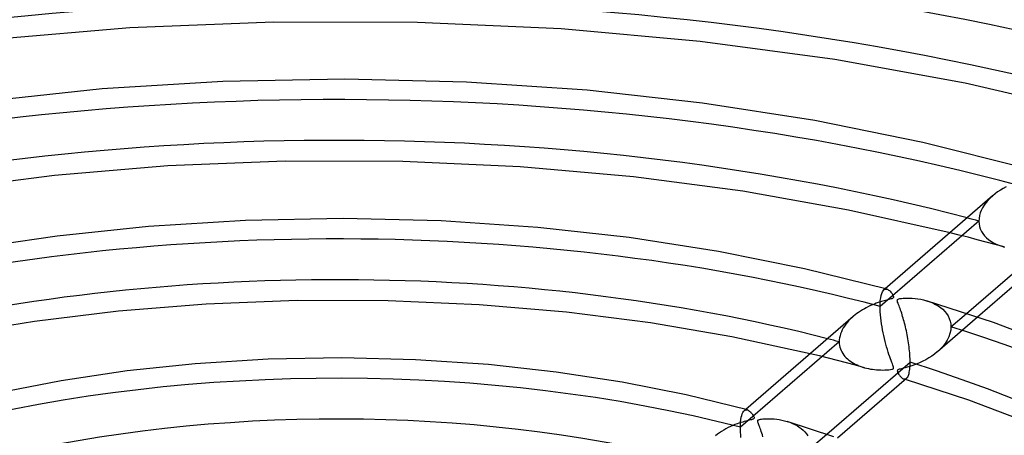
# Model space of a CAD drawing. Header units: millimetres. Extents: x -1077 to 1077, y -1167 to 1197.
# Tile 60 of 81: x -39 to 82, y 843 to 893. Entities that reach past the tile are written whole.
import ezdxf

# ---------------------------------------------------------------- set-up
doc = ezdxf.new("R2010")
doc.units = ezdxf.units.MM
doc.layers.add('HIDDEN', color=7, linetype='Continuous')
doc.layers.add('THICK', color=7, linetype='Continuous')

msp = doc.modelspace()

# ---------------------------------------------------------------- linework, layer by layer
at = {"layer": 'HIDDEN'}
for p, q in [((79.5, 871.27), (79.26, 870.98)), ((79.78, 871.56), (79.5, 871.27)), ((80.08, 871.83), (79.78, 871.56)), ((78.69, 870.06), (78.56, 869.74)), ((78.85, 870.38), (78.69, 870.06)), ((79.04, 870.68), (78.85, 870.38)), ((79.26, 870.98), (79.04, 870.68)), ((78.39, 868.75), (66.32, 858.3)), ((78.41, 869.08), (78.39, 868.75)), ((78.39, 868.75), (78.41, 868.42)), ((78.47, 869.42), (78.41, 869.08)), ((78.56, 869.74), (78.47, 869.42)), ((78.41, 868.42), (78.47, 868.1)), ((78.47, 868.1), (78.57, 867.79)), ((78.57, 867.79), (78.71, 867.49)), ((75.98, 867.04), (74.87, 867.32)), ((77.09, 866.76), (75.98, 867.04)), ((78.19, 866.47), (77.09, 866.76)), ((79.29, 866.18), (78.19, 866.47)), ((78.71, 867.49), (78.88, 867.21)), ((78.88, 867.21), (79.09, 866.95)), ((79.09, 866.95), (79.33, 866.71)), ((79.33, 866.71), (79.59, 866.49)), ((79.59, 866.49), (79.87, 866.28)), ((80.38, 865.88), (79.29, 866.18)), ((79.87, 866.28), (80.17, 866.1)), ((80.17, 866.1), (80.49, 865.94)), ((81.47, 865.58), (80.38, 865.88)), ((80.49, 865.94), (80.83, 865.79)), ((80.83, 865.79), (81.18, 865.67)), ((81.18, 865.67), (81.54, 865.56)), ((66.7, 860.22), (66.8, 860.33)), ((66.95, 860.47), (66.78, 860.32)), ((66.8, 860.33), (66.85, 860.37)), ((66.85, 860.37), (66.91, 860.4)), ((66.91, 860.4), (66.98, 860.42)), ((66.98, 860.42), (67.04, 860.42)), ((67.04, 860.42), (67.1, 860.42)), ((67.1, 860.42), (67.17, 860.41)), ((66.35, 859.05), (66.4, 859.37)), ((66.4, 859.37), (66.45, 859.65)), ((66.45, 859.65), (66.52, 859.89)), ((66.52, 859.89), (66.6, 860.08)), ((66.6, 860.08), (66.7, 860.22)), ((66.32, 858.3), (66.33, 858.7)), ((66.33, 857.97), (66.32, 858.3)), ((66.33, 858.7), (66.35, 859.05)), ((66.34, 857.63), (66.33, 857.97)), ((72, 859.01), (72.39, 858.88)), ((72.39, 858.88), (72.75, 858.73)), ((72.75, 858.73), (73.1, 858.56)), ((73.1, 858.56), (73.42, 858.38)), ((73.42, 858.38), (73.71, 858.17)), ((73.71, 858.17), (73.98, 857.95)), ((73.98, 857.95), (74.23, 857.7)), ((62.66, 856.73), (62.47, 856.53)), ((62.86, 856.92), (62.66, 856.73)), ((63.07, 857.1), (62.86, 856.92)), ((66.37, 857.27), (66.34, 857.63)), ((66.4, 856.9), (66.37, 857.27)), ((66.45, 856.53), (66.4, 856.9)), ((78.24, 857.01), (73.33, 852.76)), ((74.23, 857.7), (74.44, 857.43)), ((74.44, 857.43), (74.63, 857.14)), ((74.63, 857.14), (74.78, 856.83)), ((74.78, 856.83), (74.89, 856.5)), ((74.98, 855.8), (76.9, 857.46)), ((61.83, 855.67), (61.7, 855.44)), ((61.97, 855.9), (61.83, 855.67)), ((62.13, 856.12), (61.97, 855.9)), ((62.3, 856.33), (62.13, 856.12)), ((62.47, 856.53), (62.3, 856.33)), ((66.5, 856.17), (66.45, 856.53)), ((66.56, 855.8), (66.5, 856.17)), ((66.62, 855.44), (66.56, 855.8)), ((74.89, 856.5), (74.96, 856.16)), ((74.98, 855.8), (74.95, 855.39)), ((74.96, 856.16), (74.98, 855.8)), ((61.37, 854.48), (61.34, 854.23)), ((61.43, 854.72), (61.37, 854.48)), ((61.5, 854.96), (61.43, 854.72)), ((61.59, 855.21), (61.5, 854.96)), ((61.7, 855.44), (61.59, 855.21)), ((66.69, 855.09), (66.62, 855.44)), ((66.77, 854.73), (66.69, 855.09)), ((66.85, 854.38), (66.77, 854.73)), ((66.93, 854.03), (66.85, 854.38)), ((74.72, 854.57), (74.52, 854.17)), ((74.86, 854.98), (74.72, 854.57)), ((74.95, 855.39), (74.86, 854.98)), ((61.33, 853.98), (49.26, 843.53)), ((61.34, 854.23), (61.33, 853.98)), ((61.33, 853.98), (61.34, 853.76)), ((61.34, 853.76), (61.36, 853.54)), ((61.36, 853.54), (61.41, 853.33)), ((61.41, 853.33), (61.47, 853.13)), ((61.47, 853.13), (61.55, 852.93)), ((67.02, 853.69), (66.93, 854.03)), ((67.12, 853.35), (67.02, 853.69)), ((67.22, 853.02), (67.12, 853.35)), ((73.98, 853.41), (73.65, 853.06)), ((74.27, 853.78), (73.98, 853.41)), ((74.52, 854.17), (74.27, 853.78)), ((58.9, 852.25), (57.78, 852.52)), ((60.01, 851.97), (58.9, 852.25)), ((61.12, 851.69), (60.01, 851.97)), ((61.55, 852.93), (61.64, 852.73)), ((61.64, 852.73), (61.75, 852.54)), ((61.75, 852.54), (61.88, 852.36)), ((61.88, 852.36), (62.02, 852.19)), ((62.02, 852.19), (62.17, 852.03)), ((62.17, 852.03), (62.33, 851.88)), ((62.33, 851.88), (62.51, 851.73)), ((67.32, 852.7), (67.22, 853.02)), ((67.41, 852.41), (67.32, 852.7)), ((67.51, 852.14), (67.41, 852.41)), ((67.6, 851.9), (67.51, 852.14)), ((67.68, 851.67), (67.6, 851.9)), ((72.28, 852), (71.92, 851.79)), ((72.63, 852.22), (72.28, 852)), ((72.97, 852.47), (72.63, 852.22)), ((73.29, 852.73), (72.97, 852.47)), ((73.65, 853.06), (73.29, 852.73)), ((62.23, 851.4), (61.12, 851.69)), ((63.33, 851.11), (62.23, 851.4)), ((62.51, 851.73), (62.69, 851.6)), ((62.69, 851.6), (62.88, 851.47)), ((62.88, 851.47), (63.08, 851.35)), ((63.08, 851.35), (63.29, 851.24)), ((63.29, 851.24), (63.51, 851.14)), ((64.42, 850.81), (63.33, 851.11)), ((63.51, 851.14), (63.73, 851.04)), ((63.73, 851.04), (63.96, 850.96)), ((63.96, 850.96), (64.19, 850.88)), ((64.19, 850.88), (64.43, 850.81)), ((64.43, 850.81), (64.66, 850.75)), ((64.66, 850.75), (64.9, 850.7)), ((64.9, 850.7), (65.15, 850.65)), ((67.76, 851.46), (67.68, 851.67)), ((67.83, 851.28), (67.76, 851.46)), ((67.89, 851.12), (67.83, 851.28)), ((67.84, 850.64), (67.92, 850.68)), ((67.94, 850.99), (67.89, 851.12)), ((67.92, 850.68), (67.96, 850.73)), ((67.97, 850.89), (67.94, 850.99)), ((67.96, 850.73), (67.98, 850.8)), ((67.98, 850.8), (67.97, 850.89)), ((68.93, 850.69), (68.77, 850.65)), ((69.13, 850.74), (68.93, 850.69)), ((69.37, 850.8), (69.13, 850.74)), ((69.62, 850.87), (69.37, 850.8)), ((69.91, 850.95), (69.62, 850.87)), ((70.21, 851.05), (69.91, 850.95)), ((70.53, 851.16), (70.21, 851.05)), ((70.86, 851.29), (70.53, 851.16)), ((71.21, 851.44), (70.86, 851.29)), ((71.56, 851.61), (71.21, 851.44)), ((71.92, 851.79), (71.56, 851.61)), ((65.15, 850.65), (65.39, 850.61)), ((65.39, 850.61), (65.64, 850.58)), ((65.64, 850.58), (65.9, 850.56)), ((65.9, 850.56), (66.15, 850.54)), ((66.15, 850.54), (66.4, 850.53)), ((66.4, 850.53), (66.66, 850.52)), ((66.66, 850.52), (66.91, 850.53)), ((66.91, 850.53), (67.16, 850.54)), ((67.16, 850.54), (67.39, 850.56)), ((67.39, 850.56), (67.58, 850.58)), ((67.58, 850.58), (67.74, 850.61)), ((67.74, 850.61), (67.84, 850.64)), ((68.43, 850.47), (68.42, 850.43)), ((68.42, 850.43), (68.43, 850.37)), ((68.45, 850.51), (68.43, 850.47)), ((68.43, 850.37), (68.45, 850.31)), ((68.5, 850.55), (68.45, 850.51)), ((68.45, 850.31), (68.47, 850.25)), ((68.47, 850.25), (68.49, 850.19)), ((68.49, 850.19), (68.52, 850.14)), ((68.56, 850.58), (68.5, 850.55)), ((68.52, 850.14), (68.56, 850.08)), ((68.64, 850.61), (68.56, 850.58)), ((68.56, 850.08), (68.59, 850.02)), ((68.59, 850.02), (68.63, 849.96)), ((68.63, 849.96), (68.68, 849.89)), ((68.77, 850.65), (68.64, 850.61)), ((68.68, 849.89), (68.73, 849.83)), ((68.73, 849.83), (68.78, 849.76)), ((68.78, 849.76), (68.84, 849.7)), ((68.84, 849.7), (68.9, 849.64)), ((68.9, 849.64), (68.96, 849.58)), ((68.96, 849.58), (69.02, 849.53)), ((69.02, 849.53), (69.08, 849.49)), ((69.08, 849.49), (69.15, 849.46)), ((69.5, 849.45), (69.55, 849.49)), ((69.15, 849.46), (69.21, 849.43)), ((69.21, 849.43), (69.27, 849.41)), ((69.25, 849.42), (69.22, 849.43)), ((69.29, 849.41), (69.25, 849.42)), ((69.27, 849.41), (69.33, 849.41)), ((69.32, 849.4), (69.29, 849.41)), ((69.35, 849.39), (69.32, 849.4)), ((69.33, 849.41), (69.39, 849.41)), ((69.38, 849.38), (69.35, 849.39)), ((69.41, 849.37), (69.38, 849.38)), ((69.39, 849.41), (69.44, 849.43)), ((69.44, 849.43), (69.5, 849.45)), ((49.32, 844.49), (49.36, 844.75)), ((49.36, 844.75), (49.42, 844.98)), ((49.42, 844.98), (49.48, 845.17)), ((49.48, 845.17), (49.56, 845.33)), ((49.56, 845.33), (49.64, 845.46)), ((49.64, 845.46), (49.73, 845.55)), ((49.9, 845.7), (49.73, 845.55)), ((49.73, 845.55), (49.79, 845.6)), ((49.79, 845.6), (49.85, 845.63)), ((49.85, 845.63), (49.92, 845.65)), ((49.92, 845.65), (49.98, 845.65)), ((49.98, 845.65), (50.05, 845.65)), ((50.05, 845.65), (50.12, 845.64)), ((49.26, 843.88), (49.28, 844.2)), ((49.26, 843.53), (49.26, 843.88)), ((49.26, 843.23), (49.26, 843.53)), ((49.28, 844.2), (49.32, 844.49)), ((54.96, 844.24), (55.29, 844.13)), ((55.29, 844.13), (55.6, 844)), ((55.6, 844), (55.9, 843.87)), ((55.9, 843.87), (56.18, 843.72)), ((56.18, 843.72), (56.44, 843.55)), ((56.44, 843.55), (56.69, 843.37)), ((49.27, 842.92), (49.26, 843.23)), ((49.3, 842.6), (49.27, 842.92)), ((49.32, 842.28), (49.3, 842.6)), ((56.69, 843.37), (56.92, 843.17)), ((56.92, 843.17), (57.13, 842.96)), ((57.13, 842.96), (57.33, 842.73)), ((57.33, 842.73), (57.5, 842.48)), ((57.92, 841.03), (59.8, 842.66))]:
    msp.add_line(p, q, dxfattribs=at)
for centre, major_axis, start_param, end_param in [((0, 795.88), (-732, 0), -3.141592, -0.523599), ((0, 795.88), (-682, 0), -3.141592, -0.523599), ((0, 795.87), (209.59, 0), 1.071056, 2.060065), ((0, 795.87), (175.49, 0), 1.075693, 2.055428), ((0, 795.87), (141.39, 0), 1.082568, 2.048553), ((0, 795.87), (-165.51, 0), -2.064181, -2.054421), ((0, 795.87), (141.39, 0), 0.045843, 1.011827), ((0, 795.87), (-131.41, 0), -2.056337, -2.04404), ((0, 795.87), (107.29, 0), 1.093817, 2.037304)]:
    msp.add_ellipse(centre, major_axis=major_axis, ratio=0.5, start_param=start_param, end_param=end_param, dxfattribs=at)
at = {"layer": 'THICK'}
for p, q in [((-7.79, 893.1), (-25.35, 892.38)), ((9.8, 893.06), (-7.79, 893.1)), ((27.34, 892.25), (9.8, 893.06)), ((-25.35, 892.38), (-42.37, 890.93)), ((44.34, 890.72), (27.34, 892.25)), ((60.8, 888.5), (44.34, 890.72)), ((76.73, 885.61), (60.8, 888.5)), ((-13.98, 885.83), (-28.75, 884.91)), ((0.91, 886.11), (-13.98, 885.83)), ((15.79, 885.75), (0.91, 886.11)), ((30.53, 884.75), (15.79, 885.75)), ((91.94, 882.11), (76.73, 885.61)), ((-28.75, 884.91), (-42.85, 883.41)), ((44.61, 883.18), (30.53, 884.75)), ((58.33, 881.05), (44.61, 883.18)), ((71.56, 878.36), (58.33, 881.05)), ((84.22, 875.18), (71.56, 878.36)), ((-6.36, 876.07), (-20.71, 875.49)), ((8, 876.03), (-6.36, 876.07)), ((22.34, 875.38), (8, 876.03)), ((-20.71, 875.49), (-34.56, 874.33)), ((36.17, 874.16), (22.34, 875.38)), ((-34.56, 874.33), (-47.96, 872.63)), ((49.53, 872.39), (36.17, 874.16)), ((62.48, 870.1), (49.53, 872.39)), ((81.02, 872.53), (80.69, 872.31)), ((81.36, 872.74), (81.02, 872.53)), ((81.72, 872.93), (81.36, 872.74)), ((80.07, 871.83), (66.95, 860.47)), ((80.37, 872.07), (80.08, 871.83)), ((80.69, 872.31), (80.37, 872.07)), ((74.87, 867.32), (62.48, 870.1)), ((-11.21, 868.83), (-23.06, 868.09)), ((0.73, 869.06), (-11.21, 868.83)), ((12.67, 868.77), (0.73, 869.06)), ((24.5, 867.97), (12.67, 868.77)), ((-23.06, 868.09), (-34.26, 866.91)), ((35.67, 866.73), (24.5, 867.97)), ((-34.26, 866.91), (-45.19, 865.28)), ((46.57, 865.04), (35.67, 866.73)), ((76.9, 857.46), (87.05, 866.25)), ((57.09, 862.92), (46.57, 865.04)), ((86.62, 864.27), (78.24, 857.01)), ((67.17, 860.41), (57.09, 862.92)), ((67.17, 860.41), (67.27, 860.37)), ((67.27, 860.37), (67.36, 860.31)), ((67.36, 860.31), (67.46, 860.24)), ((67.27, 859.12), (67.15, 859.09)), ((67.4, 859.15), (67.27, 859.12)), ((67.53, 859.19), (67.4, 859.15)), ((67.46, 860.24), (67.55, 860.16)), ((67.66, 859.22), (67.53, 859.19)), ((67.55, 860.16), (67.63, 860.07)), ((67.63, 860.07), (67.71, 859.97)), ((67.76, 859.25), (67.66, 859.22)), ((67.71, 859.97), (67.78, 859.87)), ((67.85, 859.28), (67.76, 859.25)), ((67.78, 859.87), (67.85, 859.77)), ((67.85, 859.77), (67.9, 859.67)), ((67.9, 859.32), (67.85, 859.28)), ((67.9, 859.67), (67.94, 859.58)), ((67.94, 859.35), (67.9, 859.32)), ((67.94, 859.58), (67.97, 859.51)), ((67.97, 859.39), (67.94, 859.35)), ((67.97, 859.51), (67.98, 859.44)), ((67.98, 859.44), (67.97, 859.39)), ((68.42, 859.04), (68.43, 859.11)), ((68.43, 859.11), (68.46, 859.16)), ((68.46, 859.16), (68.52, 859.2)), ((68.52, 859.2), (68.62, 859.24)), ((68.62, 859.24), (68.75, 859.27)), ((68.75, 859.27), (68.92, 859.29)), ((68.92, 859.29), (69.13, 859.31)), ((69.13, 859.31), (69.37, 859.33)), ((69.37, 859.33), (69.65, 859.33)), ((69.65, 859.33), (69.95, 859.33)), ((69.95, 859.33), (70.26, 859.32)), ((70.26, 859.32), (70.59, 859.29)), ((70.59, 859.29), (70.94, 859.25)), ((70.94, 859.25), (71.29, 859.19)), ((71.29, 859.19), (71.64, 859.11)), ((71.64, 859.11), (72, 859.01)), ((-16.05, 858.59), (-26.75, 857.73)), ((-4.92, 859.03), (-16.05, 858.59)), ((6.21, 859.01), (-4.92, 859.03)), ((17.33, 858.51), (6.21, 859.01)), ((28.01, 857.6), (17.33, 858.51)), ((64.4, 858.02), (64.16, 857.88)), ((64.64, 858.15), (64.4, 858.02)), ((64.9, 858.28), (64.64, 858.15)), ((65.15, 858.4), (64.9, 858.28)), ((65.39, 858.5), (65.15, 858.4)), ((65.63, 858.6), (65.39, 858.5)), ((65.86, 858.69), (65.63, 858.6)), ((66.08, 858.77), (65.86, 858.69)), ((66.29, 858.84), (66.08, 858.77)), ((66.48, 858.9), (66.29, 858.84)), ((66.67, 858.96), (66.48, 858.9)), ((66.84, 859.01), (66.67, 858.96)), ((67, 859.05), (66.84, 859.01)), ((67.15, 859.09), (67, 859.05)), ((68.44, 858.94), (68.42, 859.04)), ((68.47, 858.83), (68.44, 858.94)), ((68.52, 858.69), (68.47, 858.83)), ((68.58, 858.54), (68.52, 858.69)), ((68.64, 858.37), (68.58, 858.54)), ((68.7, 858.21), (68.64, 858.37)), ((68.77, 858.04), (68.7, 858.21)), ((68.83, 857.86), (68.77, 858.04)), ((80.17, 856.34), (72.01, 859.01)), ((-26.75, 857.73), (-37.02, 856.47)), ((38.26, 856.29), (28.01, 857.6)), ((63.02, 857.06), (49.9, 845.7)), ((63.27, 857.27), (63.07, 857.1)), ((63.48, 857.43), (63.27, 857.27)), ((63.7, 857.58), (63.48, 857.43)), ((63.92, 857.73), (63.7, 857.58)), ((64.16, 857.88), (63.92, 857.73)), ((68.89, 857.67), (68.83, 857.86)), ((68.96, 857.48), (68.89, 857.67)), ((69.02, 857.29), (68.96, 857.48)), ((69.08, 857.09), (69.02, 857.29)), ((69.14, 856.88), (69.08, 857.09)), ((69.2, 856.67), (69.14, 856.88)), ((-37.02, 856.47), (-47.01, 854.81)), ((48.21, 854.59), (38.26, 856.29)), ((69.26, 856.46), (69.2, 856.67)), ((69.31, 856.24), (69.26, 856.46)), ((69.37, 856.02), (69.31, 856.24)), ((69.42, 855.8), (69.37, 856.02)), ((69.48, 855.56), (69.42, 855.8)), ((69.53, 855.33), (69.48, 855.56)), ((87.69, 853.5), (80.17, 856.34)), ((57.78, 852.52), (48.21, 854.59)), ((69.58, 855.09), (69.53, 855.33)), ((69.63, 854.85), (69.58, 855.09)), ((69.67, 854.61), (69.63, 854.85)), ((69.71, 854.36), (69.67, 854.61)), ((69.75, 854.11), (69.71, 854.36)), ((69.79, 853.87), (69.75, 854.11)), ((69.83, 853.62), (69.79, 853.87)), ((69.86, 853.37), (69.83, 853.62)), ((69.89, 853.12), (69.86, 853.37)), ((69.91, 852.87), (69.89, 853.12)), ((0.55, 852.01), (-8.45, 851.84)), ((9.54, 851.79), (0.55, 852.01)), ((69.94, 852.62), (69.91, 852.87)), ((69.95, 852.38), (69.94, 852.62)), ((69.97, 852.15), (69.95, 852.38)), ((69.98, 851.92), (69.97, 852.15)), ((69.99, 851.7), (69.98, 851.92)), ((-17.37, 851.28), (-25.67, 850.41)), ((-8.45, 851.84), (-17.37, 851.28)), ((18.46, 851.19), (9.54, 851.79)), ((26.73, 850.28), (18.46, 851.19)), ((59.8, 842.66), (69.99, 851.48)), ((69.94, 850.61), (69.96, 850.8)), ((69.96, 850.8), (69.98, 851.01)), ((69.98, 851.24), (69.99, 851.48)), ((69.98, 851.01), (69.98, 851.24)), ((69.99, 851.48), (69.99, 851.7)), ((-25.67, 850.41), (-33.77, 849.22)), ((34.81, 849.04), (26.73, 850.28)), ((69.56, 849.5), (61.13, 842.19)), ((69.55, 849.49), (69.6, 849.54)), ((69.6, 849.54), (69.65, 849.6)), ((69.65, 849.6), (69.7, 849.67)), ((69.7, 849.67), (69.75, 849.76)), ((69.75, 849.76), (69.79, 849.86)), ((69.79, 849.86), (69.83, 849.98)), ((69.83, 849.98), (69.86, 850.11)), ((69.86, 850.11), (69.89, 850.26)), ((69.89, 850.26), (69.92, 850.43)), ((69.92, 850.43), (69.94, 850.61)), ((-33.77, 849.22), (-41.62, 847.7)), ((42.62, 847.48), (34.81, 849.04)), ((77.18, 846.82), (69.41, 849.37)), ((50.11, 845.64), (42.62, 847.48)), ((84.38, 844.08), (77.18, 846.82)), ((50.12, 845.64), (50.21, 845.6)), ((50.21, 845.6), (50.3, 845.55)), ((50.3, 845.55), (50.38, 845.49)), ((50.38, 845.49), (50.47, 845.42)), ((50.47, 845.42), (50.54, 845.34)), ((50.54, 845.34), (50.62, 845.25)), ((50.62, 845.25), (50.69, 845.16)), ((50.69, 845.16), (50.75, 845.07)), ((50.75, 845.07), (50.81, 844.98)), ((50.81, 844.98), (50.85, 844.9)), ((50.85, 844.9), (50.89, 844.82)), ((50.89, 844.82), (50.92, 844.75)), ((50.92, 844.75), (50.93, 844.69)), ((50.93, 844.69), (50.92, 844.64)), ((47.77, 843.48), (47.49, 843.33)), ((48.05, 843.61), (47.77, 843.48)), ((48.32, 843.73), (48.05, 843.61)), ((48.59, 843.84), (48.32, 843.73)), ((48.84, 843.94), (48.59, 843.84)), ((49.08, 844.02), (48.84, 843.94)), ((49.31, 844.1), (49.08, 844.02)), ((49.53, 844.16), (49.31, 844.1)), ((49.73, 844.22), (49.53, 844.16)), ((49.91, 844.27), (49.73, 844.22)), ((50.07, 844.32), (49.91, 844.27)), ((50.21, 844.35), (50.07, 844.32)), ((50.34, 844.39), (50.21, 844.35)), ((50.47, 844.42), (50.34, 844.39)), ((50.59, 844.45), (50.47, 844.42)), ((50.69, 844.48), (50.59, 844.45)), ((50.77, 844.51), (50.69, 844.48)), ((50.83, 844.53), (50.77, 844.51)), ((50.87, 844.56), (50.83, 844.53)), ((50.91, 844.6), (50.87, 844.56)), ((50.92, 844.64), (50.91, 844.6)), ((51.37, 844.28), (51.38, 844.34)), ((51.38, 844.21), (51.37, 844.28)), ((51.38, 844.34), (51.4, 844.39)), ((51.4, 844.14), (51.38, 844.21)), ((51.4, 844.39), (51.44, 844.42)), ((51.43, 844.05), (51.4, 844.14)), ((51.46, 843.95), (51.43, 844.05)), ((51.44, 844.42), (51.51, 844.45)), ((51.51, 843.83), (51.46, 843.95)), ((51.51, 844.45), (51.59, 844.48)), ((51.56, 843.7), (51.51, 843.83)), ((51.61, 843.55), (51.56, 843.7)), ((51.59, 844.48), (51.71, 844.51)), ((51.67, 843.38), (51.61, 843.55)), ((51.71, 844.51), (51.85, 844.53)), ((51.85, 844.53), (52, 844.54)), ((52, 844.54), (52.17, 844.55)), ((52.17, 844.55), (52.36, 844.56)), ((52.36, 844.56), (52.58, 844.57)), ((52.58, 844.57), (52.83, 844.57)), ((52.83, 844.57), (53.1, 844.56)), ((53.1, 844.56), (53.38, 844.54)), ((53.38, 844.54), (53.69, 844.5)), ((53.69, 844.5), (54, 844.46)), ((54, 844.46), (54.33, 844.4)), ((54.33, 844.4), (54.65, 844.32)), ((54.65, 844.32), (54.96, 844.24)), ((60.69, 842.35), (54.97, 844.24)), ((46.44, 842.67), (46.2, 842.48)), ((46.69, 842.84), (46.44, 842.67)), ((46.95, 843.01), (46.69, 842.84)), ((47.21, 843.17), (46.95, 843.01)), ((47.49, 843.33), (47.21, 843.17)), ((51.74, 843.2), (51.67, 843.38)), ((51.81, 843), (51.74, 843.2)), ((51.88, 842.8), (51.81, 843)), ((51.94, 842.59), (51.88, 842.8)), ((52.01, 842.37), (51.94, 842.59))]:
    msp.add_line(p, q, dxfattribs=at)
for centre, major_axis, start_param, end_param in [((0, 800.21), (732, 0), 0, 2.617994), ((0, 800.21), (-677, 0), -3.141592, -0.523599), ((0, 795.87), (-199.61, 0), -2.061253, -1.090555), ((0, 795.87), (-165.51, 0), -2.054421, -1.097334), ((0, 795.87), (-131.41, 0), -2.04404, -1.107634), ((0, 795.87), (-131.41, 0), -3.054952, -2.132453), ((0, 795.87), (-97.31, 0), -2.02637, -1.125166)]:
    msp.add_ellipse(centre, major_axis=major_axis, ratio=0.5, start_param=start_param, end_param=end_param, dxfattribs=at)

doc.saveas('drawing.dxf')
